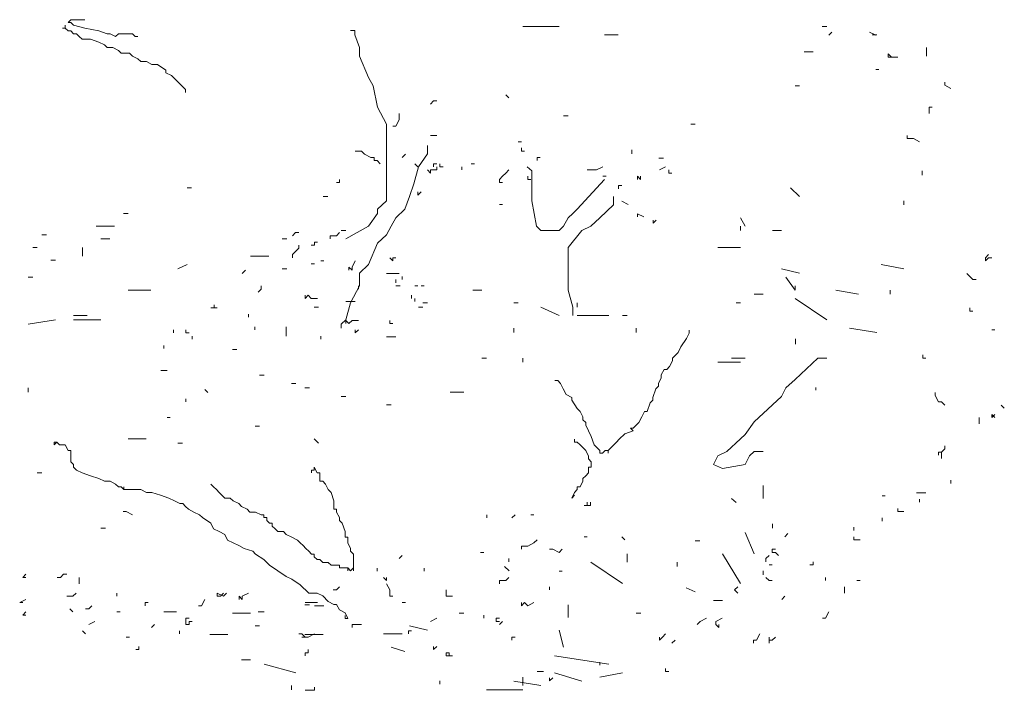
# Model space of a CAD drawing. Extents: x 12.9 to 34.2, y -51.7 to -4.
# Tile 45 of 75: x 14.8 to 17.3, y -14.1 to -12.5. Entities that reach past the tile are written whole.
import ezdxf

# ---------------------------------------------------------------- set-up
doc = ezdxf.new("R2010")
doc.units = 0
doc.header["$MEASUREMENT"] = 0
doc.layers.add('AST', color=44, linetype='CONTINUOUS', lineweight=18)
doc.layers.add('BLÄTTER', color=64, linetype='CONTINUOUS', lineweight=13)

msp = doc.modelspace()

# ---------------------------------------------------------------- linework, layer by layer
at = {"layer": 'AST'}
for p, q in [((14.9534, -12.49323), (14.9534, -12.48627)), ((14.9534, -12.48627), (14.9534, -12.49323)), ((14.96732, -12.47234), (14.96036, -12.47931)), ((14.96036, -12.47931), (14.96732, -12.47931)), ((14.98124, -12.47234), (14.96732, -12.47234)), ((14.96732, -12.47931), (14.97428, -12.48627)), ((14.97428, -12.48627), (15.00213, -12.49323)), ((14.9882, -12.47234), (14.98124, -12.47234)), ((15.00213, -12.47234), (14.9882, -12.47234)), ((14.9534, -12.49323), (14.94643, -12.49323)), ((14.96036, -12.50019), (14.9534, -12.49323)), ((14.96732, -12.50019), (14.96036, -12.50019)), ((14.97428, -12.50715), (14.96732, -12.50019)), ((14.98124, -12.50715), (14.97428, -12.50715)), ((14.9882, -12.51411), (14.98124, -12.50715)), ((14.99517, -12.52108), (14.9882, -12.51411)), ((15.00213, -12.49323), (15.03694, -12.50019)), ((15.03694, -12.50019), (15.05782, -12.50715)), ((15.05782, -12.50715), (15.06478, -12.50715)), ((15.06478, -12.50715), (15.0787, -12.51411)), ((15.0787, -12.51411), (15.08567, -12.50715)), ((15.08567, -12.50715), (15.09263, -12.50715)), ((15.09263, -12.50715), (15.09959, -12.50715)), ((15.09959, -12.50715), (15.10655, -12.50715)), ((15.10655, -12.50715), (15.11351, -12.50715)), ((15.11351, -12.50715), (15.12047, -12.50715)), ((15.12047, -12.50715), (15.12744, -12.51411)), ((15.12744, -12.51411), (15.1344, -12.51411)), ((15.67405, -12.49959), (15.66275, -12.49959)), ((15.67405, -12.51014), (15.67405, -12.49959)), ((15.68535, -12.54189), (15.67405, -12.51014)), ((15.01605, -12.52108), (14.99517, -12.52108)), ((15.03694, -12.52804), (15.01605, -12.52108)), ((15.05086, -12.535), (15.03694, -12.52804)), ((15.05782, -12.54196), (15.05086, -12.535)), ((15.07174, -12.54196), (15.05782, -12.54196)), ((15.08567, -12.54892), (15.07174, -12.54196)), ((15.09263, -12.55588), (15.08567, -12.54892)), ((15.10655, -12.55588), (15.09263, -12.55588)), ((15.11351, -12.55588), (15.10655, -12.55588)), ((15.12047, -12.56284), (15.11351, -12.55588)), ((15.1344, -12.56981), (15.12047, -12.56284)), ((15.68535, -12.56309), (15.68535, -12.54189)), ((15.7079, -12.61599), (15.68535, -12.56309)), ((15.14136, -12.57677), (15.1344, -12.56981)), ((15.15528, -12.57677), (15.14136, -12.57677)), ((15.16921, -12.58373), (15.15528, -12.57677)), ((15.18313, -12.58373), (15.16921, -12.58373)), ((15.20401, -12.59765), (15.18313, -12.58373)), ((15.20401, -12.60461), (15.20401, -12.59765)), ((15.21794, -12.61158), (15.20401, -12.60461)), ((15.23186, -12.6255), (15.21794, -12.61158)), ((15.25274, -12.64638), (15.23186, -12.6255)), ((15.7192, -12.63714), (15.7079, -12.61599)), ((15.7305, -12.69004), (15.7192, -12.63714)), ((15.25274, -12.65335), (15.25274, -12.64638)), ((15.75305, -12.73239), (15.7305, -12.69004)), ((15.78403, -12.72144), (15.78403, -12.70583)), ((15.75305, -12.78529), (15.75305, -12.73239)), ((15.76843, -12.73704), (15.77623, -12.73704)), ((15.77623, -12.73704), (15.78403, -12.72144)), ((15.75305, -12.81704), (15.75305, -12.78529)), ((15.85465, -12.78529), (15.85465, -12.80644)), ((15.69042, -12.79944), (15.67481, -12.79944)), ((15.69822, -12.80725), (15.69042, -12.79944)), ((15.71382, -12.81505), (15.69822, -12.80725)), ((15.79183, -12.81505), (15.79963, -12.80725)), ((15.85465, -12.80644), (15.83205, -12.83819)), ((15.72162, -12.81505), (15.71382, -12.81505)), ((15.72162, -12.82285), (15.72162, -12.81505)), ((15.72942, -12.82285), (15.72162, -12.82285)), ((15.73722, -12.83065), (15.72942, -12.82285)), ((15.75305, -12.89114), (15.75305, -12.81704)), ((15.83083, -12.83845), (15.82303, -12.83065)), ((15.83205, -12.83819), (15.8208, -12.88054)), ((16.11425, -12.84879), (16.103, -12.83819)), ((16.11425, -12.86994), (16.11425, -12.84879)), ((15.8208, -12.88054), (15.8095, -12.91229)), ((16.11425, -12.88054), (16.11425, -12.86994)), ((16.11425, -12.92289), (16.11425, -12.88054)), ((16.29485, -12.86994), (16.22715, -12.94404)), ((16.3847, -12.86965), (16.3847, -12.86185)), ((15.75305, -12.92289), (15.75305, -12.89114)), ((15.7305, -12.94404), (15.75305, -12.92289)), ((15.8095, -12.91229), (15.7982, -12.94404)), ((16.12555, -12.98634), (16.11425, -12.92289)), ((16.31745, -12.93344), (16.31745, -12.91229)), ((15.7079, -12.98634), (15.7305, -12.95459)), ((15.7305, -12.95459), (15.7305, -12.94404)), ((15.7982, -12.94404), (15.77565, -12.96519)), ((16.21585, -12.95459), (16.20455, -12.96519)), ((16.22715, -12.94404), (16.21585, -12.95459)), ((16.2836, -12.96519), (16.31745, -12.93344)), ((15.77565, -12.96519), (15.76435, -12.98634)), ((16.20455, -12.96519), (16.1933, -12.98634)), ((16.261, -12.98634), (16.2836, -12.96519)), ((16.41591, -12.97887), (16.42371, -12.97107)), ((15.65145, -13.01809), (15.7079, -12.98634)), ((15.76435, -12.98634), (15.75305, -13.00754)), ((16.13685, -12.99694), (16.12555, -12.98634)), ((16.1707, -12.99694), (16.13685, -12.99694)), ((16.182, -12.99694), (16.1707, -12.99694)), ((16.1933, -12.98634), (16.182, -12.99694)), ((16.20455, -13.03929), (16.23845, -12.99694)), ((16.23845, -12.99694), (16.261, -12.98634)), ((15.7305, -13.02869), (15.7079, -13.08159)), ((15.75305, -13.00754), (15.7305, -13.02869)), ((16.20455, -13.07104), (16.20455, -13.03929)), ((16.20455, -13.09219), (16.20455, -13.07104)), ((15.7079, -13.08159), (15.68535, -13.10279)), ((15.68535, -13.10279), (15.68535, -13.13449)), ((16.20455, -13.11334), (16.20455, -13.09219)), ((16.20455, -13.14509), (16.20455, -13.11334)), ((15.68535, -13.13449), (15.66275, -13.17684)), ((15.68261, -13.14269), (15.68261, -13.13489)), ((16.21585, -13.18744), (16.20455, -13.14509)), ((15.65141, -13.17389), (15.65921, -13.17389)), ((15.66275, -13.17684), (15.65145, -13.21919)), ((15.65921, -13.17389), (15.67481, -13.17389)), ((16.76895, -13.16624), (16.848, -13.21919)), ((16.21585, -13.20859), (16.21585, -13.18744)), ((15.65145, -13.21919), (15.6402, -13.22974)), ((15.65141, -13.2285), (15.65141, -13.2207)), ((15.65141, -13.2207), (15.65921, -13.2285)), ((15.65921, -13.2285), (15.66701, -13.2207)), ((15.66701, -13.2207), (15.67481, -13.2207)), ((15.67481, -13.2207), (15.68261, -13.2207)), ((15.6402, -13.22974), (15.6402, -13.24034)), ((16.50583, -13.24508), (16.50583, -13.25204)), ((16.49887, -13.26597), (16.48495, -13.28685)), ((16.50583, -13.25204), (16.49887, -13.26597)), ((16.47799, -13.30077), (16.47102, -13.30774)), ((16.48495, -13.28685), (16.47799, -13.30077)), ((16.46406, -13.32166), (16.4571, -13.33558)), ((16.47102, -13.30774), (16.46406, -13.3147)), ((16.46406, -13.3147), (16.46406, -13.32166)), ((16.8254, -13.31439), (16.76895, -13.36734)), ((16.848, -13.31439), (16.8254, -13.31439)), ((16.44318, -13.34254), (16.43622, -13.35647)), ((16.45014, -13.34254), (16.44318, -13.34254)), ((16.4571, -13.33558), (16.45014, -13.34254)), ((16.17864, -13.37039), (16.17168, -13.37039)), ((16.17168, -13.37039), (16.17864, -13.37039)), ((16.17864, -13.37039), (16.17168, -13.37039)), ((16.1856, -13.37735), (16.17864, -13.37039)), ((16.43622, -13.36343), (16.42925, -13.37735)), ((16.43622, -13.35647), (16.43622, -13.36343)), ((16.76895, -13.36734), (16.7464, -13.38849)), ((16.19256, -13.39127), (16.1856, -13.37735)), ((16.19952, -13.4052), (16.19256, -13.39127)), ((16.42229, -13.39127), (16.41533, -13.41216)), ((16.42925, -13.38431), (16.42229, -13.39127)), ((16.42925, -13.37735), (16.42925, -13.38431)), ((16.7464, -13.38849), (16.7351, -13.40964)), ((16.21345, -13.41216), (16.19952, -13.4052)), ((16.21345, -13.41912), (16.21345, -13.41216)), ((16.22737, -13.44001), (16.21345, -13.41912)), ((16.41533, -13.41912), (16.40837, -13.42608)), ((16.41533, -13.41216), (16.41533, -13.41912)), ((16.7351, -13.40964), (16.71255, -13.43084)), ((16.23433, -13.44697), (16.22737, -13.44001)), ((16.24129, -13.46089), (16.23433, -13.44697)), ((16.39445, -13.44697), (16.38749, -13.46089)), ((16.40141, -13.44697), (16.39445, -13.44697)), ((16.40837, -13.42608), (16.40141, -13.44697)), ((16.71255, -13.43084), (16.66735, -13.47314)), ((16.24129, -13.46785), (16.24129, -13.46089)), ((16.24825, -13.47481), (16.24129, -13.46785)), ((16.38749, -13.46089), (16.38052, -13.47481)), ((16.24825, -13.48177), (16.24825, -13.47481)), ((16.25521, -13.4957), (16.24825, -13.48177)), ((16.26218, -13.50962), (16.25521, -13.4957)), ((16.3666, -13.4957), (16.34572, -13.50266)), ((16.3666, -13.48874), (16.35964, -13.48874)), ((16.35964, -13.48874), (16.3666, -13.4957)), ((16.37356, -13.48177), (16.3666, -13.48874)), ((16.38052, -13.47481), (16.37356, -13.48177)), ((16.66735, -13.47314), (16.6448, -13.50489)), ((16.22041, -13.51658), (16.22041, -13.52354)), ((16.26914, -13.53051), (16.26218, -13.50962)), ((16.33179, -13.51658), (16.32483, -13.52354)), ((16.34572, -13.50266), (16.33179, -13.51658)), ((16.6335, -13.51549), (16.59965, -13.54724)), ((16.6448, -13.50489), (16.6335, -13.51549)), ((14.92555, -13.52354), (14.92555, -13.53051)), ((14.92555, -13.53051), (14.92555, -13.52354)), ((14.92555, -13.52354), (14.92555, -13.53051)), ((14.92555, -13.53051), (14.93251, -13.52354)), ((14.93251, -13.52354), (14.92555, -13.52354)), ((14.92555, -13.52354), (14.92555, -13.53051)), ((14.92555, -13.53051), (14.92555, -13.52354)), ((14.92555, -13.52354), (14.92555, -13.53051)), ((14.92555, -13.53051), (14.92555, -13.52354)), ((14.92555, -13.52354), (14.92555, -13.53051)), ((14.92555, -13.53051), (14.92555, -13.52354)), ((14.92555, -13.52354), (14.92555, -13.53051)), ((14.92555, -13.53051), (14.92555, -13.52354)), ((14.92555, -13.52354), (14.93251, -13.52354)), ((14.93251, -13.52354), (14.93947, -13.53051)), ((14.93947, -13.53051), (14.9534, -13.53051)), ((14.9534, -13.53051), (14.96036, -13.54443)), ((14.96036, -13.54443), (14.96732, -13.54443)), ((14.96732, -13.54443), (14.96732, -13.55139)), ((16.22041, -13.52354), (16.22737, -13.52354)), ((16.22737, -13.52354), (16.23433, -13.53051)), ((16.23433, -13.53051), (16.24825, -13.54443)), ((16.24825, -13.54443), (16.25521, -13.55835)), ((16.28306, -13.54443), (16.26914, -13.53051)), ((16.28306, -13.55139), (16.28306, -13.54443)), ((16.29698, -13.54443), (16.29002, -13.55139)), ((16.30395, -13.54443), (16.29698, -13.54443)), ((16.31091, -13.53747), (16.30395, -13.54443)), ((16.30395, -13.54443), (16.30395, -13.55139)), ((16.30395, -13.55139), (16.30395, -13.54443)), ((16.32483, -13.52354), (16.31091, -13.53747)), ((14.96732, -13.55139), (14.96732, -13.57228)), ((16.25521, -13.55835), (16.25521, -13.56531)), ((16.25521, -13.56531), (16.26218, -13.57228)), ((16.29002, -13.55139), (16.28306, -13.55139)), ((16.57705, -13.55779), (16.5658, -13.57899)), ((16.59965, -13.54724), (16.57705, -13.55779)), ((16.6448, -13.57899), (16.6561, -13.55779)), ((16.6561, -13.55779), (16.66735, -13.54724)), ((16.66735, -13.54724), (16.68995, -13.54724)), ((14.96732, -13.57228), (14.97428, -13.57924)), ((14.97428, -13.57924), (14.97428, -13.5862)), ((14.97428, -13.5862), (14.98124, -13.59316)), ((14.98124, -13.59316), (14.99517, -13.60012)), ((15.57298, -13.59316), (15.56602, -13.59316)), ((15.56602, -13.59316), (15.57298, -13.59316)), ((15.57298, -13.59316), (15.56602, -13.59316)), ((15.56602, -13.59316), (15.56602, -13.60012)), ((15.57994, -13.60012), (15.57298, -13.5862)), ((15.57298, -13.5862), (15.57298, -13.59316)), ((16.26218, -13.5862), (16.25521, -13.5862)), ((16.25521, -13.5862), (16.25521, -13.60012)), ((16.26218, -13.57228), (16.26218, -13.57924)), ((16.26218, -13.57924), (16.26218, -13.5862)), ((16.5658, -13.57899), (16.58835, -13.58954)), ((16.58835, -13.58954), (16.6448, -13.57899)), ((14.99517, -13.60012), (15.01605, -13.60708)), ((15.01605, -13.60708), (15.03694, -13.61405)), ((15.03694, -13.61405), (15.05086, -13.62101)), ((15.5869, -13.60012), (15.57994, -13.60012)), ((15.5869, -13.61405), (15.5869, -13.60012)), ((15.5869, -13.62101), (15.5869, -13.61405)), ((16.24825, -13.60708), (16.24129, -13.61405)), ((16.24129, -13.61405), (16.24129, -13.62101)), ((16.25521, -13.60012), (16.24825, -13.60708)), ((15.05086, -13.62101), (15.06478, -13.62101)), ((15.06478, -13.62101), (15.0787, -13.62797)), ((15.0787, -13.62797), (15.08567, -13.63493)), ((15.08567, -13.63493), (15.09263, -13.63493)), ((15.09263, -13.63493), (15.09959, -13.64189)), ((15.09959, -13.64189), (15.09959, -13.63493)), ((15.09959, -13.63493), (15.09959, -13.64189)), ((15.09959, -13.64189), (15.12744, -13.64189)), ((15.12744, -13.64189), (15.14136, -13.64189)), ((15.14136, -13.64189), (15.15528, -13.64885)), ((15.3154, -13.62797), (15.32236, -13.63493)), ((15.32236, -13.63493), (15.32932, -13.64189)), ((15.32932, -13.64189), (15.33628, -13.64885)), ((15.59386, -13.62101), (15.5869, -13.62101)), ((15.60082, -13.62797), (15.59386, -13.62101)), ((15.60779, -13.64189), (15.60082, -13.62797)), ((15.61475, -13.64885), (15.60779, -13.64189)), ((16.22737, -13.64189), (16.22041, -13.64885)), ((16.23433, -13.63493), (16.22737, -13.63493)), ((16.22737, -13.63493), (16.22737, -13.64189)), ((16.24129, -13.62101), (16.23433, -13.63493)), ((15.15528, -13.64885), (15.16921, -13.64885)), ((15.16921, -13.64885), (15.19009, -13.65581)), ((15.19009, -13.65581), (15.21098, -13.66278)), ((15.21098, -13.66278), (15.2249, -13.66974)), ((15.33628, -13.64885), (15.34325, -13.65581)), ((15.34325, -13.65581), (15.35021, -13.66278)), ((15.35021, -13.66278), (15.36413, -13.66278)), ((15.36413, -13.66278), (15.37109, -13.66974)), ((15.62171, -13.66974), (15.61475, -13.64885)), ((16.22041, -13.64885), (16.21345, -13.66278)), ((16.21345, -13.66278), (16.22041, -13.65581)), ((16.22041, -13.65581), (16.21345, -13.66278)), ((15.2249, -13.66974), (15.23882, -13.6767)), ((15.23882, -13.6767), (15.24578, -13.6767)), ((15.24578, -13.6767), (15.25274, -13.68366)), ((15.25274, -13.68366), (15.25971, -13.69062)), ((15.25971, -13.69062), (15.27363, -13.69758)), ((15.37109, -13.66974), (15.38502, -13.6767)), ((15.38502, -13.6767), (15.39198, -13.68366)), ((15.39198, -13.68366), (15.4059, -13.69062)), ((15.4059, -13.69062), (15.41286, -13.69758)), ((15.62171, -13.68366), (15.62171, -13.66974)), ((15.62171, -13.69062), (15.62171, -13.68366)), ((15.62867, -13.69062), (15.62171, -13.69062)), ((15.62867, -13.69758), (15.62867, -13.69062)), ((15.27363, -13.69758), (15.28755, -13.70455)), ((15.28755, -13.70455), (15.29451, -13.71151)), ((15.29451, -13.71151), (15.3154, -13.72543)), ((15.41286, -13.69758), (15.42678, -13.69758)), ((15.42678, -13.69758), (15.44071, -13.70455)), ((15.44071, -13.70455), (15.44767, -13.70455)), ((15.44767, -13.70455), (15.44767, -13.71151)), ((15.44767, -13.71151), (15.45463, -13.71151)), ((15.45463, -13.71151), (15.45463, -13.71847)), ((15.63563, -13.71151), (15.62867, -13.69758)), ((15.63563, -13.71847), (15.63563, -13.71151)), ((15.3154, -13.72543), (15.32236, -13.73935)), ((15.32236, -13.73935), (15.33628, -13.74632)), ((15.45463, -13.71847), (15.46159, -13.72543)), ((15.46159, -13.72543), (15.46855, -13.72543)), ((15.46855, -13.72543), (15.46855, -13.73239)), ((15.46855, -13.73239), (15.47552, -13.73935)), ((15.47552, -13.73935), (15.48248, -13.74632)), ((15.64259, -13.72543), (15.63563, -13.71847)), ((15.64956, -13.74632), (15.64259, -13.72543)), ((15.33628, -13.74632), (15.35021, -13.75328)), ((15.35021, -13.75328), (15.35717, -13.7672)), ((15.48248, -13.74632), (15.4964, -13.74632)), ((15.4964, -13.74632), (15.50336, -13.75328)), ((15.50336, -13.75328), (15.51729, -13.76024)), ((15.51729, -13.76024), (15.53121, -13.7672)), ((15.64956, -13.76024), (15.64956, -13.74632)), ((15.65652, -13.76024), (15.64956, -13.76024)), ((15.65652, -13.7672), (15.65652, -13.76024)), ((15.35717, -13.7672), (15.37109, -13.77416)), ((15.37109, -13.77416), (15.38502, -13.78112)), ((15.38502, -13.78112), (15.39894, -13.78809)), ((15.39894, -13.78809), (15.41982, -13.79505)), ((15.53121, -13.7672), (15.53817, -13.77416)), ((15.53817, -13.77416), (15.54513, -13.78112)), ((15.54513, -13.78112), (15.55209, -13.78809)), ((15.55209, -13.78809), (15.55906, -13.79505)), ((15.65652, -13.77416), (15.65652, -13.7672)), ((15.66348, -13.78809), (15.65652, -13.77416)), ((15.66348, -13.79505), (15.66348, -13.78809)), ((15.41982, -13.79505), (15.42678, -13.80201)), ((15.42678, -13.80201), (15.44767, -13.81593)), ((15.55906, -13.79505), (15.56602, -13.80201)), ((15.56602, -13.80201), (15.57298, -13.80201)), ((15.57298, -13.80201), (15.57298, -13.80897)), ((15.57298, -13.80897), (15.57994, -13.81593)), ((15.67044, -13.80201), (15.66348, -13.79505)), ((15.67044, -13.81593), (15.67044, -13.80201)), ((15.44767, -13.81593), (15.46159, -13.82985)), ((15.46159, -13.82985), (15.48248, -13.84378)), ((15.57994, -13.81593), (15.5869, -13.81593)), ((15.5869, -13.81593), (15.59386, -13.82289)), ((15.59386, -13.82289), (15.60082, -13.82289)), ((15.60082, -13.82289), (15.60779, -13.82289)), ((15.60779, -13.82289), (15.61475, -13.82985)), ((15.61475, -13.82985), (15.62171, -13.82985)), ((15.62171, -13.82985), (15.63563, -13.82985)), ((15.63563, -13.82985), (15.63563, -13.83682)), ((15.63563, -13.83682), (15.64259, -13.83682)), ((15.64259, -13.83682), (15.64956, -13.83682)), ((15.64956, -13.83682), (15.65652, -13.83682)), ((15.65652, -13.83682), (15.65652, -13.84378)), ((15.65652, -13.84378), (15.65652, -13.83682)), ((15.65652, -13.83682), (15.66348, -13.84378)), ((15.66348, -13.84378), (15.67044, -13.83682)), ((15.67044, -13.82985), (15.67044, -13.81593)), ((15.67044, -13.83682), (15.67044, -13.82985)), ((15.67044, -13.83682), (15.67044, -13.84378)), ((15.67044, -13.84378), (15.67044, -13.83682)), ((15.48248, -13.84378), (15.50336, -13.8577)), ((15.50336, -13.8577), (15.51729, -13.86466)), ((15.51729, -13.86466), (15.53817, -13.87859)), ((15.53817, -13.87859), (15.55906, -13.89947)), ((15.55906, -13.89947), (15.57994, -13.89947)), ((15.57994, -13.89947), (15.59386, -13.90643)), ((15.59386, -13.90643), (15.60779, -13.92036)), ((15.60779, -13.92036), (15.62171, -13.92732)), ((15.62171, -13.92732), (15.62867, -13.92732)), ((15.62867, -13.92732), (15.63563, -13.94124)), ((15.63563, -13.94124), (15.64956, -13.9482)), ((15.64956, -13.9482), (15.65652, -13.96212)), ((15.64956, -13.96212), (15.64956, -13.95516)), ((15.65652, -13.96212), (15.64956, -13.96212))]:
    msp.add_line(p, q, dxfattribs=at)
at = {"layer": 'BLÄTTER'}
for p, q in [((16.0917, -12.48899), (16.182, -12.48899)), ((16.8367, -12.48899), (16.848, -12.48899)), ((16.29485, -12.51014), (16.32875, -12.51014)), ((16.86056, -12.50301), (16.85276, -12.51081)), ((16.96978, -12.51081), (16.95418, -12.50301)), ((16.96085, -12.51014), (16.97215, -12.51014)), ((16.79155, -12.55249), (16.8141, -12.55249)), ((17.00098, -12.56542), (17.00098, -12.55761)), ((17.00098, -12.55761), (17.00878, -12.56542)), ((17.00878, -12.56542), (17.00098, -12.56542)), ((17.00878, -12.56542), (17.02439, -12.56542)), ((17.0963, -12.54189), (17.0963, -12.56309)), ((16.96978, -12.59662), (16.97758, -12.59662)), ((16.78025, -12.63714), (16.76895, -12.63714)), ((17.1414, -12.62782), (17.1414, -12.63562)), ((17.1414, -12.63562), (17.157, -12.64343)), ((16.05706, -12.66683), (16.04926, -12.65903)), ((15.86204, -12.68243), (15.86984, -12.67463)), ((15.86984, -12.67463), (15.87764, -12.67463)), ((16.1933, -12.71124), (16.20455, -12.71124)), ((17.1102, -12.69023), (17.10239, -12.69023)), ((17.10239, -12.69023), (17.10239, -12.69803)), ((17.10239, -12.69803), (17.10239, -12.70583)), ((16.52065, -12.73239), (16.50935, -12.73239)), ((15.86204, -12.76044), (15.86984, -12.76044)), ((15.86984, -12.76044), (15.87764, -12.76044)), ((17.04779, -12.76044), (17.04779, -12.76824)), ((16.08047, -12.77604), (16.08827, -12.77604)), ((17.04779, -12.76824), (17.06339, -12.76824)), ((17.06339, -12.76824), (17.07899, -12.77604)), ((16.08827, -12.79944), (16.08827, -12.79164)), ((16.09607, -12.79944), (16.08827, -12.79944)), ((16.3626, -12.79589), (16.3626, -12.80644)), ((15.86984, -12.83845), (15.86984, -12.83065)), ((15.86984, -12.83065), (15.87764, -12.83065)), ((15.88544, -12.83845), (15.88544, -12.83065)), ((15.97125, -12.83065), (15.96345, -12.83065)), ((16.12727, -12.81505), (16.12727, -12.82285)), ((16.12727, -12.82285), (16.12727, -12.81505)), ((16.12727, -12.81505), (16.12727, -12.82285)), ((16.12727, -12.82285), (16.12727, -12.81505)), ((16.12727, -12.81505), (16.13507, -12.81505)), ((16.43035, -12.81704), (16.4416, -12.81704)), ((15.85424, -12.84625), (15.86204, -12.85405)), ((15.86204, -12.85405), (15.86204, -12.84625)), ((15.86204, -12.84625), (15.86984, -12.84625)), ((15.86984, -12.84625), (15.87764, -12.84625)), ((15.87764, -12.84625), (15.87764, -12.83845)), ((15.89324, -12.83845), (15.88544, -12.83845)), ((15.94005, -12.84625), (15.94005, -12.83845)), ((16.04146, -12.86185), (16.04926, -12.85405)), ((16.04926, -12.85405), (16.05706, -12.84625)), ((16.25209, -12.84625), (16.25989, -12.84625)), ((16.25989, -12.84625), (16.27549, -12.84625)), ((16.27549, -12.84625), (16.29109, -12.83845)), ((16.43151, -12.84625), (16.44711, -12.83845)), ((16.45491, -12.84625), (16.45491, -12.85405)), ((16.45491, -12.85405), (16.46271, -12.85405)), ((17.08505, -12.84879), (17.08505, -12.85939)), ((15.62801, -12.87745), (15.63581, -12.87745)), ((15.63581, -12.87745), (15.63581, -12.86965)), ((16.03366, -12.86965), (16.04146, -12.86185)), ((16.03366, -12.87745), (16.03366, -12.86965)), ((16.04146, -12.87745), (16.03366, -12.87745)), ((16.10387, -12.86965), (16.10387, -12.86185)), ((16.10387, -12.86185), (16.10387, -12.86965)), ((16.10387, -12.86965), (16.10387, -12.86185)), ((16.11167, -12.86965), (16.10387, -12.86965)), ((16.29109, -12.86185), (16.29889, -12.86185)), ((16.3769, -12.86965), (16.3769, -12.86185)), ((16.3769, -12.86185), (16.3847, -12.86965)), ((15.2564, -12.89114), (15.2677, -12.89114)), ((15.83863, -12.90086), (15.83083, -12.90866)), ((15.83083, -12.90866), (15.83083, -12.90086)), ((16.3301, -12.89306), (16.3301, -12.88526)), ((16.3301, -12.88526), (16.3379, -12.88526)), ((16.7577, -12.89114), (16.78025, -12.91229)), ((15.59505, -12.91229), (15.6063, -12.91229)), ((16.03366, -12.93206), (16.04146, -12.93206)), ((16.3379, -12.92426), (16.3535, -12.93206)), ((17.0399, -12.92289), (17.0399, -12.93344)), ((15.09835, -12.95459), (15.10965, -12.95459)), ((16.3769, -12.96327), (16.3769, -12.95546)), ((16.3769, -12.95546), (16.3925, -12.96327)), ((16.41591, -12.97107), (16.41591, -12.97887)), ((16.6335, -12.96519), (16.6448, -12.98634)), ((15.03065, -12.98634), (15.0758, -12.98634)), ((15.51879, -13.01007), (15.5266, -13.00227)), ((15.5266, -13.00227), (15.5344, -13.00227)), ((15.62801, -13.01007), (15.63581, -13.00227)), ((15.6402, -12.99694), (15.65145, -12.99694)), ((16.6335, -12.98634), (16.6335, -12.99694)), ((16.71255, -12.99694), (16.7351, -12.99694)), ((14.8952, -13.00754), (14.90645, -13.00754)), ((15.0419, -13.01809), (15.0645, -13.01809)), ((15.49345, -13.01809), (15.5047, -13.01809)), ((15.5734, -13.03347), (15.5734, -13.02567)), ((15.5734, -13.02567), (15.5812, -13.02567)), ((15.61241, -13.01787), (15.61241, -13.01007)), ((15.61241, -13.01007), (15.62801, -13.01007)), ((14.8726, -13.03929), (14.8839, -13.03929)), ((14.99675, -13.03929), (14.99675, -13.06044)), ((15.51879, -13.05688), (15.5344, -13.04128)), ((15.5344, -13.04128), (15.5344, -13.03347)), ((15.5656, -13.03347), (15.5734, -13.03347)), ((16.57705, -13.03929), (16.6335, -13.03929)), ((14.92905, -13.07104), (14.91775, -13.07104)), ((15.4144, -13.06044), (15.45955, -13.06044)), ((15.51879, -13.06468), (15.51879, -13.05688)), ((15.5656, -13.08028), (15.5734, -13.08028)), ((15.589, -13.07248), (15.5968, -13.07248)), ((15.66701, -13.08808), (15.67481, -13.07248)), ((15.76843, -13.07248), (15.76062, -13.06468)), ((15.77623, -13.06468), (15.76843, -13.06468)), ((15.76843, -13.06468), (15.76843, -13.07248)), ((15.76843, -13.07248), (15.76843, -13.06468)), ((15.76843, -13.06468), (15.76843, -13.07248)), ((17.25061, -13.05688), (17.24281, -13.06468)), ((17.24281, -13.06468), (17.24281, -13.07248)), ((17.24281, -13.07248), (17.25061, -13.06468)), ((17.25061, -13.06468), (17.25841, -13.06468)), ((15.2338, -13.09219), (15.2564, -13.08159)), ((15.40178, -13.09588), (15.39398, -13.10368)), ((15.49345, -13.09219), (15.5047, -13.09219)), ((15.65921, -13.08808), (15.65921, -13.09588)), ((15.65921, -13.09588), (15.65921, -13.08808)), ((15.65921, -13.08808), (15.66701, -13.09588)), ((15.66701, -13.09588), (15.66701, -13.08808)), ((15.75282, -13.10368), (15.76062, -13.10368)), ((15.76062, -13.10368), (15.76843, -13.10368)), ((15.76843, -13.10368), (15.77623, -13.10368)), ((15.77623, -13.10368), (15.78403, -13.10368)), ((16.7351, -13.09219), (16.78025, -13.10279)), ((16.98345, -13.08159), (17.0399, -13.09219)), ((17.19601, -13.10368), (17.20381, -13.11148)), ((14.8613, -13.11334), (14.8726, -13.11334)), ((15.77623, -13.11929), (15.77623, -13.12709)), ((15.77623, -13.12709), (15.77623, -13.11929)), ((15.77623, -13.12709), (15.77623, -13.11929)), ((15.77623, -13.11929), (15.77623, -13.12709)), ((15.79183, -13.11929), (15.79183, -13.11148)), ((16.7464, -13.11334), (16.76895, -13.14509)), ((17.20381, -13.11148), (17.21161, -13.11929)), ((17.21161, -13.11929), (17.21941, -13.11929)), ((15.10965, -13.14509), (15.1661, -13.14509)), ((15.43298, -13.15049), (15.44078, -13.14269)), ((15.44078, -13.14269), (15.44078, -13.13489)), ((15.77565, -13.13449), (15.7869, -13.13449)), ((15.82303, -13.13489), (15.83083, -13.13489)), ((15.83083, -13.13489), (15.82303, -13.13489)), ((15.84644, -13.13489), (15.83863, -13.13489)), ((15.9901, -13.14509), (15.96755, -13.14509)), ((16.76895, -13.13449), (16.76895, -13.14509)), ((16.87055, -13.14509), (16.927, -13.15569)), ((17.006, -13.14509), (17.006, -13.15569)), ((15.55, -13.15829), (15.55, -13.16609)), ((15.55, -13.16609), (15.5578, -13.15829)), ((15.5578, -13.15829), (15.5656, -13.16609)), ((15.5656, -13.16609), (15.5812, -13.16609)), ((15.81523, -13.16609), (15.81523, -13.15829)), ((15.82303, -13.17389), (15.82303, -13.16609)), ((15.84335, -13.17684), (15.85465, -13.17684)), ((16.0804, -13.17684), (16.0691, -13.17684)), ((16.22715, -13.17684), (16.22715, -13.18744)), ((16.6222, -13.17684), (16.6335, -13.17684)), ((16.66735, -13.15569), (16.68995, -13.15569)), ((15.32377, -13.18949), (15.31597, -13.18949)), ((15.32377, -13.18169), (15.32377, -13.18949)), ((15.32377, -13.18949), (15.33157, -13.18949)), ((15.57245, -13.18744), (15.58375, -13.18744)), ((15.83205, -13.18744), (15.84335, -13.18744)), ((16.13685, -13.18744), (16.182, -13.20859)), ((17.20381, -13.18949), (17.20381, -13.1973)), ((17.20381, -13.1973), (17.21161, -13.1973)), ((14.8613, -13.22974), (14.92905, -13.21919)), ((14.9742, -13.20859), (15.00805, -13.20859)), ((14.9742, -13.21919), (15.0419, -13.21919)), ((15.40958, -13.2051), (15.40958, -13.2129)), ((15.40958, -13.2129), (15.40958, -13.2051)), ((15.40958, -13.2051), (15.40958, -13.2129)), ((15.76062, -13.2285), (15.76062, -13.2207)), ((16.22715, -13.20859), (16.30615, -13.20859)), ((16.34005, -13.20859), (16.3513, -13.20859)), ((15.22236, -13.2441), (15.22236, -13.2519)), ((15.22236, -13.2519), (15.22236, -13.2441)), ((15.25356, -13.2519), (15.25356, -13.2441)), ((15.42518, -13.2441), (15.42518, -13.2363)), ((15.42518, -13.2363), (15.42518, -13.2441)), ((15.50319, -13.2519), (15.50319, -13.2363)), ((15.68261, -13.2441), (15.67481, -13.2519)), ((15.67481, -13.2519), (15.67481, -13.2441)), ((15.76843, -13.2285), (15.76062, -13.2285)), ((16.0691, -13.24034), (16.0691, -13.25094)), ((16.3739, -13.24034), (16.3739, -13.25094)), ((16.9044, -13.24034), (16.97215, -13.25094)), ((17.26622, -13.2441), (17.25841, -13.2441)), ((15.26136, -13.2519), (15.25356, -13.2519)), ((15.26916, -13.2675), (15.26916, -13.2597)), ((15.26916, -13.2597), (15.26916, -13.2675)), ((15.26916, -13.2675), (15.26916, -13.2597)), ((15.50319, -13.2519), (15.50319, -13.2597)), ((15.50319, -13.2597), (15.50319, -13.2519)), ((15.589, -13.2675), (15.589, -13.2597)), ((15.75305, -13.26149), (15.77565, -13.26149)), ((16.77045, -13.27979), (16.77045, -13.26629)), ((15.19895, -13.28311), (15.19895, -13.29091)), ((15.19895, -13.29091), (15.19895, -13.28311)), ((15.36925, -13.29324), (15.38055, -13.29324)), ((15.9901, -13.31439), (16.0014, -13.31439)), ((16.0917, -13.31439), (16.0917, -13.32499)), ((16.57705, -13.32499), (16.6335, -13.32499)), ((16.61095, -13.31439), (16.6448, -13.31439)), ((17.08679, -13.30651), (17.08679, -13.31431)), ((17.08679, -13.31431), (17.09459, -13.31431)), ((15.19115, -13.34551), (15.19895, -13.34551)), ((15.19895, -13.34551), (15.20675, -13.34551)), ((15.437, -13.35674), (15.4483, -13.35674)), ((14.8613, -13.38849), (14.8613, -13.39909)), ((15.30037, -13.39232), (15.30817, -13.40012)), ((15.516, -13.37789), (15.5273, -13.37789)), ((15.56115, -13.38849), (15.54985, -13.38849)), ((16.82085, -13.39454), (16.82085, -13.38779)), ((15.25356, -13.41572), (15.25356, -13.42352)), ((15.25356, -13.42352), (15.25356, -13.41572)), ((15.6402, -13.40964), (15.65145, -13.40964)), ((15.9111, -13.39909), (15.94495, -13.39909)), ((17.118, -13.40012), (17.118, -13.40792)), ((17.118, -13.40792), (17.1258, -13.42352)), ((15.75305, -13.43084), (15.76435, -13.43084)), ((17.1258, -13.42352), (17.1336, -13.42352)), ((17.1336, -13.42352), (17.1414, -13.43133)), ((17.28962, -13.43913), (17.28182, -13.43133)), ((15.21456, -13.46253), (15.20675, -13.46253)), ((15.20675, -13.46253), (15.21456, -13.46253)), ((15.21456, -13.46253), (15.20675, -13.46253)), ((17.22721, -13.46253), (17.22721, -13.47813)), ((17.22721, -13.47813), (17.22721, -13.47033)), ((17.22721, -13.47033), (17.22721, -13.47813)), ((17.22721, -13.47813), (17.22721, -13.47033)), ((17.26622, -13.45473), (17.25841, -13.46253)), ((17.25841, -13.46253), (17.25841, -13.45473)), ((17.25841, -13.45473), (17.26622, -13.46253)), ((17.26622, -13.46253), (17.25841, -13.45473)), ((15.4257, -13.48374), (15.437, -13.48374)), ((15.10965, -13.51549), (15.1548, -13.51549)), ((15.57245, -13.51549), (15.58375, -13.52604)), ((15.2338, -13.52604), (15.2451, -13.52604)), ((17.1336, -13.54834), (17.1414, -13.54054)), ((17.1414, -13.54054), (17.1414, -13.53274)), ((17.1258, -13.55614), (17.1258, -13.54834)), ((17.1258, -13.54834), (17.1336, -13.54834)), ((17.1336, -13.54834), (17.1336, -13.55614)), ((17.1336, -13.55614), (17.1336, -13.56394)), ((14.8839, -13.60014), (14.8952, -13.60014)), ((17.157, -13.61855), (17.157, -13.62635)), ((16.68995, -13.63189), (16.68995, -13.66364)), ((16.61095, -13.66364), (16.6222, -13.67419)), ((16.99318, -13.65755), (16.98538, -13.65755)), ((17.07119, -13.64975), (17.07899, -13.64975)), ((17.07899, -13.64975), (17.08679, -13.64975)), ((17.07899, -13.67316), (17.07899, -13.66536)), ((17.08679, -13.64975), (17.09459, -13.64975)), ((16.24429, -13.68096), (16.25209, -13.68096)), ((16.25209, -13.68096), (16.25209, -13.67316)), ((16.25209, -13.67316), (16.25209, -13.68096)), ((16.25209, -13.68096), (16.25209, -13.67316)), ((16.25209, -13.68096), (16.25989, -13.68096)), ((16.25989, -13.68096), (16.25989, -13.67316)), ((17.02439, -13.68876), (17.02439, -13.69656)), ((15.10534, -13.69656), (15.09754, -13.69656)), ((15.12094, -13.70436), (15.10534, -13.69656)), ((16.00246, -13.71216), (16.00246, -13.70436)), ((16.00246, -13.70436), (16.00246, -13.71216)), ((16.06486, -13.71216), (16.07266, -13.70436)), ((16.11947, -13.70436), (16.11167, -13.70436)), ((16.11167, -13.70436), (16.11947, -13.70436)), ((16.98538, -13.71216), (16.98538, -13.71996)), ((16.98538, -13.71996), (16.98538, -13.71216)), ((17.02439, -13.69656), (17.03999, -13.69656)), ((15.0419, -13.73769), (15.0532, -13.73769)), ((16.71255, -13.72714), (16.71255, -13.73769)), ((16.91517, -13.73556), (16.91517, -13.74337)), ((16.25209, -13.75897), (16.24429, -13.75897)), ((16.3457, -13.76677), (16.3379, -13.75897)), ((16.6448, -13.74829), (16.66735, -13.80119)), ((16.74355, -13.75897), (16.75135, -13.75117)), ((16.91517, -13.75897), (16.91517, -13.76677)), ((16.08827, -13.78237), (16.08827, -13.79017)), ((16.08827, -13.79017), (16.08827, -13.78237)), ((16.08827, -13.78237), (16.09607, -13.78237)), ((16.09607, -13.78237), (16.10387, -13.78237)), ((16.10387, -13.78237), (16.11947, -13.77457)), ((16.11947, -13.77457), (16.12727, -13.76677)), ((16.15848, -13.79017), (16.16628, -13.79017)), ((16.16628, -13.79017), (16.18188, -13.79797)), ((16.18188, -13.79797), (16.18968, -13.79017)), ((16.52065, -13.76944), (16.5319, -13.76944)), ((16.72015, -13.79017), (16.71235, -13.79017)), ((16.71235, -13.79017), (16.71235, -13.79797)), ((16.91517, -13.76677), (16.92297, -13.76677)), ((16.92297, -13.76677), (16.93077, -13.76677)), ((15.78403, -13.81357), (15.79183, -13.80577)), ((15.98685, -13.79797), (15.99465, -13.79797)), ((16.05706, -13.81357), (16.05706, -13.82138)), ((16.05706, -13.82138), (16.05706, -13.81357)), ((16.3513, -13.80119), (16.3513, -13.82239)), ((16.58835, -13.80119), (16.6335, -13.87529)), ((16.70454, -13.80577), (16.69674, -13.81357)), ((16.69674, -13.81357), (16.69674, -13.82138)), ((16.71235, -13.79797), (16.72015, -13.79797)), ((16.72015, -13.79797), (16.72795, -13.80577)), ((15.72942, -13.84478), (15.72942, -13.83698)), ((15.84644, -13.83698), (15.84644, -13.84478)), ((16.04655, -13.83294), (16.05785, -13.84354)), ((16.261, -13.82239), (16.34005, -13.87529)), ((16.4755, -13.82239), (16.4755, -13.83294)), ((16.71235, -13.82918), (16.70454, -13.82918)), ((16.81376, -13.82918), (16.80596, -13.82918)), ((16.80596, -13.82918), (16.81376, -13.82918)), ((16.81376, -13.82918), (16.81376, -13.82138)), ((14.84791, -13.86038), (14.85571, -13.85258)), ((14.85571, -13.86038), (14.84791, -13.86038)), ((14.93372, -13.86038), (14.94152, -13.86038)), ((14.94152, -13.86038), (14.94932, -13.85258)), ((14.94932, -13.85258), (14.95712, -13.85258)), ((14.98833, -13.86818), (14.98833, -13.86038)), ((15.74502, -13.86038), (15.75282, -13.86818)), ((15.75282, -13.86818), (15.75282, -13.86038)), ((15.75282, -13.86038), (15.75282, -13.86818)), ((15.75282, -13.86818), (15.75282, -13.86038)), ((16.04926, -13.86818), (16.05706, -13.86038)), ((16.18188, -13.84478), (16.18968, -13.84478)), ((16.68995, -13.84354), (16.68995, -13.85409)), ((16.69674, -13.86038), (16.70454, -13.86818)), ((16.84496, -13.86818), (16.84496, -13.86038)), ((14.98833, -13.87598), (14.98833, -13.86818)), ((15.62801, -13.89158), (15.63581, -13.88378)), ((15.76062, -13.89158), (15.75282, -13.87598)), ((16.03366, -13.87598), (16.03366, -13.86818)), ((16.03366, -13.86818), (16.04926, -13.86818)), ((16.15848, -13.88378), (16.15848, -13.89158)), ((16.15848, -13.89158), (16.15848, -13.88378)), ((16.49805, -13.88584), (16.52065, -13.89644)), ((16.62653, -13.88378), (16.61873, -13.89158)), ((16.70454, -13.86818), (16.71235, -13.86818)), ((16.89177, -13.89158), (16.89177, -13.88378)), ((16.93077, -13.86818), (16.92297, -13.86818)), ((16.92297, -13.86818), (16.93077, -13.86818)), ((14.95712, -13.90719), (14.97272, -13.90719)), ((14.97272, -13.90719), (14.98053, -13.89939)), ((15.08194, -13.89939), (15.08194, -13.90719)), ((15.33157, -13.89939), (15.33157, -13.90719)), ((15.33157, -13.90719), (15.33157, -13.89939)), ((15.33157, -13.89939), (15.34717, -13.90719)), ((15.33157, -13.90719), (15.33937, -13.90719)), ((15.33937, -13.90719), (15.34717, -13.89939)), ((15.34717, -13.90719), (15.35497, -13.89939)), ((15.38618, -13.90719), (15.38618, -13.91499)), ((15.38618, -13.91499), (15.38618, -13.90719)), ((15.38618, -13.90719), (15.39398, -13.91499)), ((15.39398, -13.90719), (15.40958, -13.89939)), ((15.39398, -13.91499), (15.39398, -13.90719)), ((15.62021, -13.89158), (15.62801, -13.89158)), ((15.76062, -13.89939), (15.76062, -13.89158)), ((15.76062, -13.90719), (15.76062, -13.89939)), ((15.76843, -13.90719), (15.76062, -13.90719)), ((15.90104, -13.89158), (15.90104, -13.90719)), ((15.90104, -13.90719), (15.90884, -13.90719)), ((15.90884, -13.90719), (15.91664, -13.90719)), ((16.61873, -13.89158), (16.62653, -13.89939)), ((16.74355, -13.90719), (16.73575, -13.91499)), ((16.89177, -13.89939), (16.89177, -13.89158)), ((14.84011, -13.92279), (14.85571, -13.91499)), ((14.84791, -13.92279), (14.84011, -13.92279)), ((15.01173, -13.93839), (15.01953, -13.93059)), ((15.15215, -13.92279), (15.15215, -13.93059)), ((15.15215, -13.93059), (15.15215, -13.92279)), ((15.15215, -13.92279), (15.15215, -13.93059)), ((15.15215, -13.93059), (15.15215, -13.92279)), ((15.15215, -13.92279), (15.15995, -13.92279)), ((15.28476, -13.93059), (15.29257, -13.93059)), ((15.29257, -13.93059), (15.30037, -13.91499)), ((15.54985, -13.92819), (15.56115, -13.92819)), ((15.55, -13.92279), (15.5656, -13.92279)), ((15.5656, -13.92279), (15.5812, -13.92279)), ((15.5968, -13.93059), (15.5734, -13.93059)), ((15.79963, -13.92279), (15.79183, -13.92279)), ((15.79183, -13.92279), (15.79963, -13.92279)), ((16.08827, -13.92279), (16.08827, -13.93059)), ((16.08827, -13.93059), (16.09607, -13.92279)), ((16.09607, -13.92279), (16.10387, -13.93059)), ((16.10387, -13.93059), (16.11947, -13.92279)), ((16.20455, -13.92819), (16.20455, -13.95994)), ((16.57705, -13.91759), (16.5658, -13.91759)), ((16.58835, -13.91759), (16.57705, -13.91759)), ((14.84791, -13.95399), (14.85571, -13.94619)), ((14.85571, -13.95399), (14.84791, -13.95399)), ((14.97272, -13.94619), (14.96492, -13.93839)), ((15.00393, -13.93839), (15.01173, -13.93839)), ((15.08194, -13.94619), (15.08974, -13.94619)), ((15.19895, -13.94619), (15.20675, -13.94619)), ((15.20675, -13.94619), (15.21456, -13.94619)), ((15.21456, -13.94619), (15.23016, -13.94619)), ((15.25356, -13.96179), (15.25356, -13.96959)), ((15.25356, -13.96959), (15.25356, -13.96179)), ((15.25356, -13.96179), (15.26136, -13.96179)), ((15.36925, -13.94934), (15.4144, -13.94934)), ((15.44078, -13.94619), (15.43298, -13.94619)), ((15.43298, -13.94619), (15.44078, -13.94619)), ((15.44078, -13.94619), (15.44859, -13.94619)), ((15.86204, -13.96959), (15.87764, -13.96179)), ((15.94495, -13.94934), (15.93365, -13.94934)), ((15.99465, -13.96179), (15.99465, -13.95399)), ((16.02586, -13.96959), (16.02586, -13.96179)), ((16.02586, -13.96179), (16.03366, -13.96179)), ((16.3739, -13.94934), (16.3852, -13.94934)), ((16.54852, -13.96179), (16.53292, -13.96959)), ((16.58753, -13.96179), (16.57193, -13.96959)), ((16.83716, -13.96179), (16.84496, -13.96179)), ((16.84496, -13.96179), (16.85276, -13.94619)), ((15.01173, -13.97739), (15.02733, -13.96959)), ((15.16775, -13.9852), (15.17555, -13.97739)), ((15.25356, -13.96959), (15.25356, -13.97739)), ((15.25356, -13.97739), (15.26136, -13.97739)), ((15.26136, -13.97739), (15.26136, -13.96959)), ((15.26136, -13.96959), (15.26916, -13.96959)), ((15.4257, -13.98109), (15.437, -13.98109)), ((15.66701, -13.97739), (15.66701, -13.9852)), ((15.66701, -13.9852), (15.66701, -13.97739)), ((15.66701, -13.97739), (15.69042, -13.97739)), ((15.8095, -13.98109), (15.85465, -13.99169)), ((16.03366, -13.96959), (16.02586, -13.96959)), ((16.04146, -13.96959), (16.03366, -13.97739)), ((16.53292, -13.96959), (16.52512, -13.97739)), ((16.57193, -13.96959), (16.57193, -13.97739)), ((16.57193, -13.97739), (16.57973, -13.9852)), ((16.57973, -13.9852), (16.57973, -13.97739)), ((15.00393, -14.0008), (14.99613, -13.993)), ((15.10534, -14.0086), (15.11314, -14.0086)), ((15.23796, -14.0008), (15.23796, -13.993)), ((15.358, -14.00224), (15.31285, -14.00224)), ((15.5344, -14.0008), (15.5422, -14.0008)), ((15.5422, -14.0008), (15.55, -14.0086)), ((15.5422, -14.0086), (15.5578, -14.0086)), ((15.54985, -14.00224), (15.59505, -14.00224)), ((15.5578, -14.0086), (15.5734, -14.0008)), ((15.74502, -14.0008), (15.75282, -14.0008)), ((15.75282, -14.0008), (15.76843, -14.0008)), ((15.76843, -14.0008), (15.79183, -14.0008)), ((15.81523, -13.993), (15.80743, -13.993)), ((15.80743, -13.993), (15.80743, -14.0008)), ((15.80743, -14.0008), (15.80743, -13.993)), ((15.80743, -13.993), (15.81523, -13.993)), ((16.06486, -14.0164), (16.06486, -14.0086)), ((16.06486, -14.0086), (16.07266, -14.0086)), ((16.182, -13.99169), (16.1933, -14.03399)), ((16.43931, -14.0086), (16.43151, -14.0164)), ((16.43151, -14.0164), (16.43151, -14.0086)), ((16.43151, -14.0086), (16.43151, -14.0164)), ((16.43151, -14.0164), (16.43151, -14.0086)), ((16.44711, -14.0008), (16.43931, -14.0086)), ((16.67334, -14.0164), (16.68114, -14.0008)), ((16.70454, -14.0086), (16.70454, -14.0164)), ((16.71235, -14.0164), (16.72015, -14.0086)), ((15.13655, -14.0398), (15.13655, -14.032)), ((15.76435, -14.03399), (15.7982, -14.04459)), ((15.87764, -14.032), (15.86984, -14.0398)), ((15.86984, -14.0398), (15.86984, -14.032)), ((16.47051, -14.0164), (16.46271, -14.0242)), ((16.66554, -14.0164), (16.66554, -14.0242)), ((16.66554, -14.0242), (16.66554, -14.0164)), ((16.66554, -14.0164), (16.67334, -14.0164)), ((16.70454, -14.0164), (16.70454, -14.0242)), ((16.70454, -14.0242), (16.70454, -14.0164)), ((16.70454, -14.0164), (16.71235, -14.0164)), ((15.13655, -14.0398), (15.12874, -14.0398)), ((15.12874, -14.0398), (15.13655, -14.0398)), ((15.55, -14.0476), (15.55, -14.0554)), ((15.55, -14.0554), (15.55, -14.0476)), ((15.55, -14.0476), (15.5578, -14.0476)), ((15.5578, -14.0476), (15.5578, -14.0398)), ((15.90104, -14.0476), (15.90104, -14.0554)), ((15.90104, -14.0476), (15.90884, -14.0476)), ((15.90104, -14.0554), (15.91664, -14.0554)), ((15.90884, -14.0476), (15.90884, -14.0554)), ((15.90884, -14.0554), (15.90884, -14.0476)), ((16.1707, -14.05519), (16.30615, -14.07634)), ((15.39185, -14.06574), (15.4144, -14.06574)), ((15.4483, -14.07634), (15.5273, -14.09749)), ((16.28329, -14.07101), (16.28329, -14.07881)), ((16.28329, -14.07881), (16.28329, -14.07101)), ((16.0917, -14.10809), (16.0917, -14.12924)), ((16.13507, -14.09441), (16.12727, -14.09441)), ((16.12727, -14.09441), (16.14287, -14.09441)), ((16.1707, -14.09749), (16.23845, -14.11869)), ((16.2836, -14.10809), (16.34005, -14.09749)), ((16.44711, -14.08661), (16.44711, -14.09441)), ((16.44711, -14.09441), (16.45491, -14.09441)), ((15.516, -14.12924), (15.516, -14.13984)), ((15.5734, -14.14122), (15.5734, -14.13341)), ((15.88544, -14.11781), (15.88544, -14.12561)), ((15.88544, -14.12561), (15.88544, -14.11781)), ((16.0691, -14.11869), (16.13685, -14.12924)), ((16.16628, -14.11001), (16.15848, -14.11781)), ((16.15848, -14.11781), (16.15848, -14.11001)), ((15.55, -14.14122), (15.5578, -14.14122)), ((15.5578, -14.14122), (15.5734, -14.14122)), ((16.0014, -14.13984), (16.0917, -14.13984))]:
    msp.add_line(p, q, dxfattribs=at)

doc.saveas('drawing.dxf')
